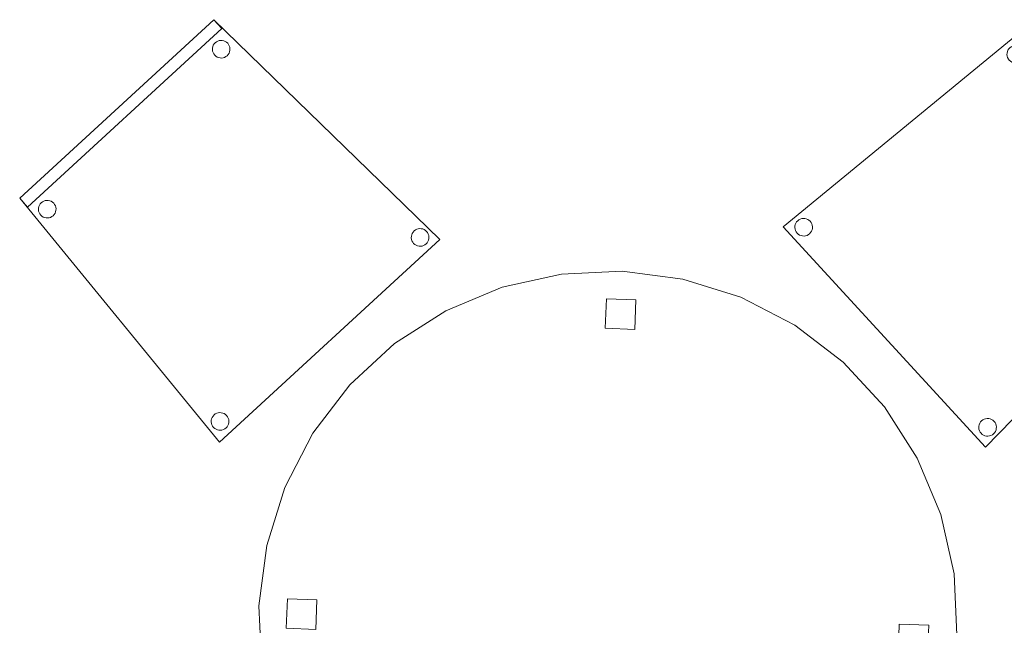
# Model space of a CAD drawing. Header units: metres. Extents: x 397.7 to 427.5, y 12.7 to 28.4.
# Tile 131 of 138: x 423.4 to 425, y 21.6 to 22.6. Entities that reach past the tile are written whole.
import ezdxf

# ---------------------------------------------------------------- set-up
doc = ezdxf.new("R2010")
doc.units = ezdxf.units.M
doc.layers.add('02_MOBILIARIO', color=7, linetype='Continuous', lineweight=18)
doc.layers.add('A-DETL-____-MBND', color=7, linetype='Continuous', lineweight=18)

# ---------------------------------------------------------------- blocks, each defined once
blk = doc.blocks.new('Family - Taula D120_P3-156298-06_CLI_AIGUA_P3')
at = {"layer": 'A-DETL-____-MBND', "color": 253, "true_color": 0xaaaaaa}
for p, q in [((0.4117, 1.1542), (0.5122, 1.1767)), ((0.5122, 1.1767), (0.4117, 1.1542)), ((0.5122, 1.1767), (0.6152, 1.1814)), ((0.6152, 1.1814), (0.5122, 1.1767)), ((0.6152, 1.1814), (0.7174, 1.1682)), ((0.7174, 1.1682), (0.6152, 1.1814)), ((0.7174, 1.1682), (0.8157, 1.1374)), ((0.8157, 1.1374), (0.7174, 1.1682)), ((0.3165, 1.1145), (0.4117, 1.1542)), ((0.4117, 1.1542), (0.3165, 1.1145)), ((0.5862, 1.085), (0.5882, 1.1349)), ((0.5882, 1.1349), (0.5862, 1.085)), ((0.5882, 1.1349), (0.6382, 1.1329)), ((0.6382, 1.1329), (0.5882, 1.1349)), ((0.8157, 1.1374), (0.9072, 1.09)), ((0.9072, 1.09), (0.8157, 1.1374)), ((0.6382, 1.1329), (0.6361, 1.0829)), ((0.6361, 1.0829), (0.6382, 1.1329)), ((0.2298, 1.0589), (0.3165, 1.1145)), ((0.3165, 1.1145), (0.2298, 1.0589)), ((0.6361, 1.0829), (0.5862, 1.085)), ((0.5862, 1.085), (0.6361, 1.0829)), ((0.9072, 1.09), (0.9891, 1.0275)), ((0.9891, 1.0275), (0.9072, 1.09)), ((0.1539, 0.9891), (0.2298, 1.0589)), ((0.2298, 1.0589), (0.1539, 0.9891)), ((0.9891, 1.0275), (1.0589, 0.9517)), ((1.0589, 0.9517), (0.9891, 1.0275)), ((0.0914, 0.9072), (0.1539, 0.9891)), ((0.1539, 0.9891), (0.0914, 0.9072)), ((1.0589, 0.9517), (1.1145, 0.8649)), ((1.1145, 0.8649), (1.0589, 0.9517)), ((0.044, 0.8157), (0.0914, 0.9072)), ((0.0914, 0.9072), (0.044, 0.8157)), ((1.1145, 0.8649), (1.1542, 0.7697)), ((1.1542, 0.7697), (1.1145, 0.8649)), ((0.0132, 0.7174), (0.044, 0.8157)), ((0.044, 0.8157), (0.0132, 0.7174)), ((1.1542, 0.7697), (1.1767, 0.6692)), ((1.1767, 0.6692), (1.1542, 0.7697)), ((0, 0.6152), (0.0132, 0.7174)), ((0.0132, 0.7174), (0, 0.6152)), ((1.1767, 0.6692), (1.1814, 0.5662)), ((1.1814, 0.5662), (1.1767, 0.6692)), ((0.0461, 0.5774), (0.0482, 0.6273)), ((0.0482, 0.6273), (0.0461, 0.5774)), ((0.0482, 0.6273), (0.0982, 0.6252)), ((0.0982, 0.6252), (0.0482, 0.6273)), ((0.0982, 0.6252), (0.0961, 0.5753)), ((0.0961, 0.5753), (0.0982, 0.6252)), ((0.0047, 0.5122), (0, 0.6152)), ((0, 0.6152), (0.0047, 0.5122)), ((1.082, 0.5344), (1.0841, 0.5844)), ((1.0841, 0.5844), (1.082, 0.5344)), ((1.0841, 0.5844), (1.134, 0.5823)), ((1.134, 0.5823), (1.0841, 0.5844)), ((0.0961, 0.5753), (0.0461, 0.5774)), ((0.0461, 0.5774), (0.0961, 0.5753)), ((1.134, 0.5823), (1.132, 0.5324)), ((1.132, 0.5324), (1.134, 0.5823)), ((1.1814, 0.5662), (1.1682, 0.464)), ((1.1682, 0.464), (1.1814, 0.5662)), ((1.132, 0.5324), (1.082, 0.5344)), ((1.082, 0.5344), (1.132, 0.5324)), ((0.0273, 0.4117), (0.0047, 0.5122)), ((0.0047, 0.5122), (0.0273, 0.4117)), ((1.1682, 0.464), (1.1374, 0.3657)), ((1.1374, 0.3657), (1.1682, 0.464)), ((0.0669, 0.3165), (0.0273, 0.4117)), ((0.0273, 0.4117), (0.0669, 0.3165)), ((1.1374, 0.3657), (1.09, 0.2742)), ((1.09, 0.2742), (1.1374, 0.3657)), ((0.1225, 0.2298), (0.0669, 0.3165)), ((0.0669, 0.3165), (0.1225, 0.2298)), ((1.09, 0.2742), (1.0275, 0.1923)), ((1.0275, 0.1923), (1.09, 0.2742)), ((0.1923, 0.1539), (0.1225, 0.2298)), ((0.1225, 0.2298), (0.1923, 0.1539)), ((1.0275, 0.1923), (0.9517, 0.1225)), ((0.9517, 0.1225), (1.0275, 0.1923)), ((0.2742, 0.0914), (0.1923, 0.1539)), ((0.1923, 0.1539), (0.2742, 0.0914)), ((0.9517, 0.1225), (0.8649, 0.0669)), ((0.8649, 0.0669), (0.9517, 0.1225)), ((0.3657, 0.044), (0.2742, 0.0914)), ((0.2742, 0.0914), (0.3657, 0.044)), ((0.5227, 0.0498), (0.5247, 0.0997)), ((0.5247, 0.0997), (0.5227, 0.0498)), ((0.5247, 0.0997), (0.5747, 0.0976)), ((0.5747, 0.0976), (0.5247, 0.0997)), ((0.5747, 0.0976), (0.5726, 0.0477)), ((0.5726, 0.0477), (0.5747, 0.0976)), ((0.8649, 0.0669), (0.7697, 0.0273)), ((0.7697, 0.0273), (0.8649, 0.0669)), ((0.464, 0.0132), (0.3657, 0.044)), ((0.3657, 0.044), (0.464, 0.0132)), ((0.5726, 0.0477), (0.5227, 0.0498)), ((0.5227, 0.0498), (0.5726, 0.0477)), ((0.7697, 0.0273), (0.6692, 0.0047)), ((0.6692, 0.0047), (0.7697, 0.0273)), ((0.5662, 0), (0.464, 0.0132)), ((0.464, 0.0132), (0.5662, 0)), ((0.6692, 0.0047), (0.5662, 0)), ((0.5662, 0), (0.6692, 0.0047))]:
    blk.add_line(p, q, dxfattribs=at)
blk = doc.blocks.new('Family - Cadira confident_P3-156420-06_CLI_AIGUA_P3')
at = {"layer": 'A-DETL-____-MBND', "color": 253, "true_color": 0xaaaaaa}
for p, q in [((0, 0.3729), (0.4124, 0.7113)), ((0.4124, 0.7113), (0, 0.3729)), ((0.3977, 0.6977), (0.4124, 0.7113)), ((0.4124, 0.7113), (0.3977, 0.6977)), ((0.4124, 0.7113), (0.7146, 0.3826)), ((0.7146, 0.3826), (0.4124, 0.7113)), ((0.4124, 0.7113), (0.7146, 0.3826)), ((0.7146, 0.3826), (0.4124, 0.7113)), ((0.6999, 0.369), (0.3977, 0.6977)), ((0.3977, 0.6977), (0.6999, 0.369)), ((0.3792, 0.6666), (0.3797, 0.6691)), ((0.3797, 0.6691), (0.3792, 0.6666)), ((0.3797, 0.6691), (0.3807, 0.6715)), ((0.3807, 0.6715), (0.3797, 0.6691)), ((0.3807, 0.6715), (0.3821, 0.6737)), ((0.3821, 0.6737), (0.3807, 0.6715)), ((0.3821, 0.6737), (0.3839, 0.6756)), ((0.3839, 0.6756), (0.3821, 0.6737)), ((0.3839, 0.6756), (0.3859, 0.6772)), ((0.3859, 0.6772), (0.3839, 0.6756)), ((0.3859, 0.6772), (0.3882, 0.6784)), ((0.3882, 0.6784), (0.3859, 0.6772)), ((0.3882, 0.6784), (0.3907, 0.6792)), ((0.3907, 0.6792), (0.3882, 0.6784)), ((0.3907, 0.6792), (0.3933, 0.6796)), ((0.3933, 0.6796), (0.3907, 0.6792)), ((0.3933, 0.6796), (0.3959, 0.6795)), ((0.3959, 0.6795), (0.3933, 0.6796)), ((0.3959, 0.6795), (0.3984, 0.6789)), ((0.3984, 0.6789), (0.3959, 0.6795)), ((0.3984, 0.6789), (0.4009, 0.6779)), ((0.4009, 0.6779), (0.3984, 0.6789)), ((0.4009, 0.6779), (0.4031, 0.6765)), ((0.4031, 0.6765), (0.4009, 0.6779)), ((0.4031, 0.6765), (0.405, 0.6748)), ((0.405, 0.6748), (0.4031, 0.6765)), ((0.405, 0.6748), (0.4066, 0.6727)), ((0.4066, 0.6727), (0.405, 0.6748)), ((0.4066, 0.6727), (0.4078, 0.6704)), ((0.4078, 0.6704), (0.4066, 0.6727)), ((0.4078, 0.6704), (0.4086, 0.6679)), ((0.4086, 0.6679), (0.4078, 0.6704)), ((0.4086, 0.6679), (0.4089, 0.6653)), ((0.4089, 0.6653), (0.4086, 0.6679)), ((0.3791, 0.664), (0.3792, 0.6666)), ((0.3792, 0.6666), (0.3791, 0.664)), ((0.3794, 0.6614), (0.3791, 0.664)), ((0.3791, 0.664), (0.3794, 0.6614)), ((0.3802, 0.6589), (0.3794, 0.6614)), ((0.3794, 0.6614), (0.3802, 0.6589)), ((0.3814, 0.6566), (0.3802, 0.6589)), ((0.3802, 0.6589), (0.3814, 0.6566)), ((0.383, 0.6545), (0.3814, 0.6566)), ((0.3814, 0.6566), (0.383, 0.6545)), ((0.3849, 0.6528), (0.383, 0.6545)), ((0.383, 0.6545), (0.3849, 0.6528)), ((0.3871, 0.6514), (0.3849, 0.6528)), ((0.3849, 0.6528), (0.3871, 0.6514)), ((0.3895, 0.6504), (0.3871, 0.6514)), ((0.3871, 0.6514), (0.3895, 0.6504)), ((0.3921, 0.6498), (0.3895, 0.6504)), ((0.3895, 0.6504), (0.3921, 0.6498)), ((0.3973, 0.6501), (0.3947, 0.6497)), ((0.3947, 0.6497), (0.3973, 0.6501)), ((0.3997, 0.6509), (0.3973, 0.6501)), ((0.3973, 0.6501), (0.3997, 0.6509)), ((0.402, 0.6521), (0.3997, 0.6509)), ((0.3997, 0.6509), (0.402, 0.6521)), ((0.4041, 0.6537), (0.402, 0.6521)), ((0.402, 0.6521), (0.4041, 0.6537)), ((0.4059, 0.6556), (0.4041, 0.6537)), ((0.4041, 0.6537), (0.4059, 0.6556)), ((0.4073, 0.6578), (0.4059, 0.6556)), ((0.4059, 0.6556), (0.4073, 0.6578)), ((0.4082, 0.6602), (0.4073, 0.6578)), ((0.4073, 0.6578), (0.4082, 0.6602)), ((0.4088, 0.6627), (0.4082, 0.6602)), ((0.4082, 0.6602), (0.4088, 0.6627)), ((0.4089, 0.6653), (0.4088, 0.6627)), ((0.4088, 0.6627), (0.4089, 0.6653)), ((0.3947, 0.6497), (0.3921, 0.6498)), ((0.3921, 0.6498), (0.3947, 0.6497)), ((0.0248, 0.383), (0.0268, 0.3846)), ((0.0268, 0.3846), (0.0248, 0.383)), ((0.0268, 0.3846), (0.0291, 0.3858)), ((0.0291, 0.3858), (0.0268, 0.3846)), ((0.0291, 0.3858), (0.0316, 0.3866)), ((0.0316, 0.3866), (0.0291, 0.3858)), ((0.0316, 0.3866), (0.0342, 0.387)), ((0.0342, 0.387), (0.0316, 0.3866)), ((0.0342, 0.387), (0.0368, 0.3868)), ((0.0368, 0.3868), (0.0342, 0.387)), ((0.0368, 0.3868), (0.0393, 0.3863)), ((0.0393, 0.3863), (0.0368, 0.3868)), ((0.0393, 0.3863), (0.0417, 0.3853)), ((0.0417, 0.3853), (0.0393, 0.3863)), ((0.0417, 0.3853), (0.0439, 0.3839)), ((0.0439, 0.3839), (0.0417, 0.3853)), ((0.0439, 0.3839), (0.0459, 0.3821)), ((0.0459, 0.3821), (0.0439, 0.3839)), ((0.6567, 0.3828), (0.659, 0.384)), ((0.659, 0.384), (0.6567, 0.3828)), ((0.659, 0.384), (0.6614, 0.3848)), ((0.6614, 0.3848), (0.659, 0.384)), ((0.6614, 0.3848), (0.664, 0.3851)), ((0.664, 0.3851), (0.6614, 0.3848)), ((0.664, 0.3851), (0.6666, 0.385)), ((0.6666, 0.385), (0.664, 0.3851)), ((0.6666, 0.385), (0.6692, 0.3844)), ((0.6692, 0.3844), (0.6666, 0.385)), ((0.6692, 0.3844), (0.6716, 0.3834)), ((0.6716, 0.3834), (0.6692, 0.3844)), ((0.6716, 0.3834), (0.6738, 0.382)), ((0.6738, 0.382), (0.6716, 0.3834)), ((0.3428, 0), (0, 0.3729)), ((0, 0.3729), (0.3428, 0)), ((0.0199, 0.3713), (0.0201, 0.3739)), ((0.0201, 0.3739), (0.0199, 0.3713)), ((0.0203, 0.3688), (0.0199, 0.3713)), ((0.0199, 0.3713), (0.0203, 0.3688)), ((0.0201, 0.3739), (0.0206, 0.3765)), ((0.0206, 0.3765), (0.0201, 0.3739)), ((0.0211, 0.3663), (0.0203, 0.3688)), ((0.0203, 0.3688), (0.0211, 0.3663)), ((0.0206, 0.3765), (0.0216, 0.3789)), ((0.0216, 0.3789), (0.0206, 0.3765)), ((0.0216, 0.3789), (0.023, 0.3811)), ((0.023, 0.3811), (0.0216, 0.3789)), ((0.023, 0.3811), (0.0248, 0.383)), ((0.0248, 0.383), (0.023, 0.3811)), ((0.0459, 0.3821), (0.0475, 0.3801)), ((0.0475, 0.3801), (0.0459, 0.3821)), ((0.0475, 0.3801), (0.0487, 0.3778)), ((0.0487, 0.3778), (0.0475, 0.3801)), ((0.0491, 0.3676), (0.0481, 0.3652)), ((0.0481, 0.3652), (0.0491, 0.3676)), ((0.0487, 0.3778), (0.0494, 0.3753)), ((0.0494, 0.3753), (0.0487, 0.3778)), ((0.0497, 0.3701), (0.0491, 0.3676)), ((0.0491, 0.3676), (0.0497, 0.3701)), ((0.0494, 0.3753), (0.0498, 0.3727)), ((0.0498, 0.3727), (0.0494, 0.3753)), ((0.0498, 0.3727), (0.0497, 0.3701)), ((0.0497, 0.3701), (0.0498, 0.3727)), ((0.7146, 0.3826), (0.3428, 0)), ((0.3428, 0), (0.7146, 0.3826)), ((0.6498, 0.3695), (0.6499, 0.3721)), ((0.6499, 0.3721), (0.6498, 0.3695)), ((0.6501, 0.3669), (0.6498, 0.3695)), ((0.6498, 0.3695), (0.6501, 0.3669)), ((0.6499, 0.3721), (0.6504, 0.3746)), ((0.6504, 0.3746), (0.6499, 0.3721)), ((0.6509, 0.3644), (0.6501, 0.3669)), ((0.6501, 0.3669), (0.6509, 0.3644)), ((0.6504, 0.3746), (0.6514, 0.377)), ((0.6514, 0.377), (0.6504, 0.3746)), ((0.6514, 0.377), (0.6528, 0.3792)), ((0.6528, 0.3792), (0.6514, 0.377)), ((0.6528, 0.3792), (0.6546, 0.3812)), ((0.6546, 0.3812), (0.6528, 0.3792)), ((0.6546, 0.3812), (0.6567, 0.3828)), ((0.6567, 0.3828), (0.6546, 0.3812)), ((0.6738, 0.382), (0.6757, 0.3803)), ((0.6757, 0.3803), (0.6738, 0.382)), ((0.6757, 0.3803), (0.6773, 0.3782)), ((0.6773, 0.3782), (0.6757, 0.3803)), ((0.6773, 0.3782), (0.6785, 0.3759)), ((0.6785, 0.3759), (0.6773, 0.3782)), ((0.6785, 0.3759), (0.6793, 0.3734)), ((0.6793, 0.3734), (0.6785, 0.3759)), ((0.6795, 0.3683), (0.679, 0.3657)), ((0.679, 0.3657), (0.6795, 0.3683)), ((0.6793, 0.3734), (0.6796, 0.3709)), ((0.6796, 0.3709), (0.6793, 0.3734)), ((0.6796, 0.3709), (0.6795, 0.3683)), ((0.6795, 0.3683), (0.6796, 0.3709)), ((0.7146, 0.3826), (0.6999, 0.369)), ((0.6999, 0.369), (0.7146, 0.3826)), ((0.0223, 0.364), (0.0211, 0.3663)), ((0.0211, 0.3663), (0.0223, 0.364)), ((0.0239, 0.3619), (0.0223, 0.364)), ((0.0223, 0.364), (0.0239, 0.3619)), ((0.0258, 0.3602), (0.0239, 0.3619)), ((0.0239, 0.3619), (0.0258, 0.3602)), ((0.028, 0.3588), (0.0258, 0.3602)), ((0.0258, 0.3602), (0.028, 0.3588)), ((0.0304, 0.3578), (0.028, 0.3588)), ((0.028, 0.3588), (0.0304, 0.3578)), ((0.033, 0.3572), (0.0304, 0.3578)), ((0.0304, 0.3578), (0.033, 0.3572)), ((0.0356, 0.3571), (0.033, 0.3572)), ((0.033, 0.3572), (0.0356, 0.3571)), ((0.0381, 0.3575), (0.0356, 0.3571)), ((0.0356, 0.3571), (0.0381, 0.3575)), ((0.0406, 0.3582), (0.0381, 0.3575)), ((0.0381, 0.3575), (0.0406, 0.3582)), ((0.0429, 0.3594), (0.0406, 0.3582)), ((0.0406, 0.3582), (0.0429, 0.3594)), ((0.045, 0.361), (0.0429, 0.3594)), ((0.0429, 0.3594), (0.045, 0.361)), ((0.0467, 0.363), (0.045, 0.361)), ((0.045, 0.361), (0.0467, 0.363)), ((0.0481, 0.3652), (0.0467, 0.363)), ((0.0467, 0.363), (0.0481, 0.3652)), ((0.6521, 0.3621), (0.6509, 0.3644)), ((0.6509, 0.3644), (0.6521, 0.3621)), ((0.6537, 0.3601), (0.6521, 0.3621)), ((0.6521, 0.3621), (0.6537, 0.3601)), ((0.6556, 0.3583), (0.6537, 0.3601)), ((0.6537, 0.3601), (0.6556, 0.3583)), ((0.6578, 0.3569), (0.6556, 0.3583)), ((0.6556, 0.3583), (0.6578, 0.3569)), ((0.6602, 0.3559), (0.6578, 0.3569)), ((0.6578, 0.3569), (0.6602, 0.3559)), ((0.6628, 0.3554), (0.6602, 0.3559)), ((0.6602, 0.3559), (0.6628, 0.3554)), ((0.6654, 0.3553), (0.6628, 0.3554)), ((0.6628, 0.3554), (0.6654, 0.3553)), ((0.668, 0.3556), (0.6654, 0.3553)), ((0.6654, 0.3553), (0.668, 0.3556)), ((0.6705, 0.3564), (0.668, 0.3556)), ((0.668, 0.3556), (0.6705, 0.3564)), ((0.6728, 0.3576), (0.6705, 0.3564)), ((0.6705, 0.3564), (0.6728, 0.3576)), ((0.6748, 0.3592), (0.6728, 0.3576)), ((0.6728, 0.3576), (0.6748, 0.3592)), ((0.6766, 0.3611), (0.6748, 0.3592)), ((0.6748, 0.3592), (0.6766, 0.3611)), ((0.678, 0.3633), (0.6766, 0.3611)), ((0.6766, 0.3611), (0.678, 0.3633)), ((0.679, 0.3657), (0.678, 0.3633)), ((0.678, 0.3633), (0.679, 0.3657)), ((0.3313, 0.0327), (0.3314, 0.0353)), ((0.3314, 0.0353), (0.3313, 0.0327)), ((0.3314, 0.0353), (0.3319, 0.0379)), ((0.3319, 0.0379), (0.3314, 0.0353)), ((0.3319, 0.0379), (0.3329, 0.0403)), ((0.3329, 0.0403), (0.3319, 0.0379)), ((0.3329, 0.0403), (0.3343, 0.0425)), ((0.3343, 0.0425), (0.3329, 0.0403)), ((0.3343, 0.0425), (0.3361, 0.0444)), ((0.3361, 0.0444), (0.3343, 0.0425)), ((0.3361, 0.0444), (0.3381, 0.046)), ((0.3381, 0.046), (0.3361, 0.0444)), ((0.3381, 0.046), (0.3405, 0.0472)), ((0.3405, 0.0472), (0.3381, 0.046)), ((0.3405, 0.0472), (0.3429, 0.048)), ((0.3429, 0.048), (0.3405, 0.0472)), ((0.3429, 0.048), (0.3455, 0.0483)), ((0.3455, 0.0483), (0.3429, 0.048)), ((0.3455, 0.0483), (0.3481, 0.0482)), ((0.3481, 0.0482), (0.3455, 0.0483)), ((0.3481, 0.0482), (0.3507, 0.0477)), ((0.3507, 0.0477), (0.3481, 0.0482)), ((0.3507, 0.0477), (0.3531, 0.0467)), ((0.3531, 0.0467), (0.3507, 0.0477)), ((0.3531, 0.0467), (0.3553, 0.0453)), ((0.3553, 0.0453), (0.3531, 0.0467)), ((0.3553, 0.0453), (0.3572, 0.0435)), ((0.3572, 0.0435), (0.3553, 0.0453)), ((0.3572, 0.0435), (0.3588, 0.0414)), ((0.3588, 0.0414), (0.3572, 0.0435)), ((0.3588, 0.0414), (0.36, 0.0391)), ((0.36, 0.0391), (0.3588, 0.0414)), ((0.36, 0.0391), (0.3608, 0.0367)), ((0.3608, 0.0367), (0.36, 0.0391)), ((0.3608, 0.0367), (0.3611, 0.0341)), ((0.3611, 0.0341), (0.3608, 0.0367)), ((0.3611, 0.0341), (0.361, 0.0315)), ((0.361, 0.0315), (0.3611, 0.0341)), ((0.3316, 0.0301), (0.3313, 0.0327)), ((0.3313, 0.0327), (0.3316, 0.0301)), ((0.3324, 0.0276), (0.3316, 0.0301)), ((0.3316, 0.0301), (0.3324, 0.0276)), ((0.3336, 0.0253), (0.3324, 0.0276)), ((0.3324, 0.0276), (0.3336, 0.0253)), ((0.3352, 0.0233), (0.3336, 0.0253)), ((0.3336, 0.0253), (0.3352, 0.0233)), ((0.3371, 0.0215), (0.3352, 0.0233)), ((0.3352, 0.0233), (0.3371, 0.0215)), ((0.3393, 0.0201), (0.3371, 0.0215)), ((0.3371, 0.0215), (0.3393, 0.0201)), ((0.3417, 0.0191), (0.3393, 0.0201)), ((0.3393, 0.0201), (0.3417, 0.0191)), ((0.3443, 0.0186), (0.3417, 0.0191)), ((0.3417, 0.0191), (0.3443, 0.0186)), ((0.3469, 0.0185), (0.3443, 0.0186)), ((0.3443, 0.0186), (0.3469, 0.0185)), ((0.3495, 0.0188), (0.3469, 0.0185)), ((0.3469, 0.0185), (0.3495, 0.0188)), ((0.3519, 0.0196), (0.3495, 0.0188)), ((0.3495, 0.0188), (0.3519, 0.0196)), ((0.3543, 0.0208), (0.3519, 0.0196)), ((0.3519, 0.0196), (0.3543, 0.0208)), ((0.3563, 0.0224), (0.3543, 0.0208)), ((0.3543, 0.0208), (0.3563, 0.0224)), ((0.3581, 0.0243), (0.3563, 0.0224)), ((0.3563, 0.0224), (0.3581, 0.0243)), ((0.3595, 0.0265), (0.3581, 0.0243)), ((0.3581, 0.0243), (0.3595, 0.0265)), ((0.3605, 0.0289), (0.3595, 0.0265)), ((0.3595, 0.0265), (0.3605, 0.0289)), ((0.361, 0.0315), (0.3605, 0.0289)), ((0.3605, 0.0289), (0.361, 0.0315))]:
    blk.add_line(p, q, dxfattribs=at)
blk = doc.blocks.new('Family - Cadira confident_P3-156570-06_CLI_AIGUA_P3')
at = {"layer": 'A-DETL-____-MBND', "color": 253, "true_color": 0xaaaaaa}
for p, q in [((0, 0.4124), (0.3287, 0.7146)), ((0.3287, 0.7146), (0, 0.4124)), ((0, 0.4124), (0.3287, 0.7146)), ((0.3287, 0.7146), (0, 0.4124)), ((0.3287, 0.7146), (0.3422, 0.6999)), ((0.3422, 0.6999), (0.3287, 0.7146)), ((0.3287, 0.7146), (0.7113, 0.3428)), ((0.7113, 0.3428), (0.3287, 0.7146)), ((0.3422, 0.6999), (0.0135, 0.3977)), ((0.0135, 0.3977), (0.3422, 0.6999)), ((0.3263, 0.6666), (0.3268, 0.6692)), ((0.3268, 0.6692), (0.3263, 0.6666)), ((0.3268, 0.6692), (0.3278, 0.6716)), ((0.3278, 0.6716), (0.3268, 0.6692)), ((0.3278, 0.6716), (0.3292, 0.6738)), ((0.3292, 0.6738), (0.3278, 0.6716)), ((0.3292, 0.6738), (0.331, 0.6757)), ((0.331, 0.6757), (0.3292, 0.6738)), ((0.331, 0.6757), (0.333, 0.6773)), ((0.333, 0.6773), (0.331, 0.6757)), ((0.333, 0.6773), (0.3353, 0.6785)), ((0.3353, 0.6785), (0.333, 0.6773)), ((0.3353, 0.6785), (0.3378, 0.6793)), ((0.3378, 0.6793), (0.3353, 0.6785)), ((0.3378, 0.6793), (0.3404, 0.6796)), ((0.3404, 0.6796), (0.3378, 0.6793)), ((0.3404, 0.6796), (0.343, 0.6795)), ((0.343, 0.6795), (0.3404, 0.6796)), ((0.343, 0.6795), (0.3455, 0.679)), ((0.3455, 0.679), (0.343, 0.6795)), ((0.3455, 0.679), (0.348, 0.678)), ((0.348, 0.678), (0.3455, 0.679)), ((0.348, 0.678), (0.3502, 0.6766)), ((0.3502, 0.6766), (0.348, 0.678)), ((0.3502, 0.6766), (0.3521, 0.6748)), ((0.3521, 0.6748), (0.3502, 0.6766)), ((0.3521, 0.6748), (0.3537, 0.6728)), ((0.3537, 0.6728), (0.3521, 0.6748)), ((0.3537, 0.6728), (0.3549, 0.6705)), ((0.3549, 0.6705), (0.3537, 0.6728)), ((0.3549, 0.6705), (0.3557, 0.668)), ((0.3557, 0.668), (0.3549, 0.6705)), ((0.3557, 0.668), (0.356, 0.6654)), ((0.356, 0.6654), (0.3557, 0.668)), ((0.3262, 0.664), (0.3263, 0.6666)), ((0.3263, 0.6666), (0.3262, 0.664)), ((0.3265, 0.6614), (0.3262, 0.664)), ((0.3262, 0.664), (0.3265, 0.6614)), ((0.3273, 0.659), (0.3265, 0.6614)), ((0.3265, 0.6614), (0.3273, 0.659)), ((0.3285, 0.6567), (0.3273, 0.659)), ((0.3273, 0.659), (0.3285, 0.6567)), ((0.3301, 0.6546), (0.3285, 0.6567)), ((0.3285, 0.6567), (0.3301, 0.6546)), ((0.332, 0.6528), (0.3301, 0.6546)), ((0.3301, 0.6546), (0.332, 0.6528)), ((0.3342, 0.6514), (0.332, 0.6528)), ((0.332, 0.6528), (0.3342, 0.6514)), ((0.3366, 0.6504), (0.3342, 0.6514)), ((0.3342, 0.6514), (0.3366, 0.6504)), ((0.3392, 0.6499), (0.3366, 0.6504)), ((0.3366, 0.6504), (0.3392, 0.6499)), ((0.3444, 0.6501), (0.3418, 0.6498)), ((0.3418, 0.6498), (0.3444, 0.6501)), ((0.3468, 0.6509), (0.3444, 0.6501)), ((0.3444, 0.6501), (0.3468, 0.6509)), ((0.3491, 0.6521), (0.3468, 0.6509)), ((0.3468, 0.6509), (0.3491, 0.6521)), ((0.3512, 0.6537), (0.3491, 0.6521)), ((0.3491, 0.6521), (0.3512, 0.6537)), ((0.353, 0.6556), (0.3512, 0.6537)), ((0.3512, 0.6537), (0.353, 0.6556)), ((0.3544, 0.6578), (0.353, 0.6556)), ((0.353, 0.6556), (0.3544, 0.6578)), ((0.3553, 0.6602), (0.3544, 0.6578)), ((0.3544, 0.6578), (0.3553, 0.6602)), ((0.3559, 0.6628), (0.3553, 0.6602)), ((0.3553, 0.6602), (0.3559, 0.6628)), ((0.356, 0.6654), (0.3559, 0.6628)), ((0.3559, 0.6628), (0.356, 0.6654)), ((0.3418, 0.6498), (0.3392, 0.6499)), ((0.3392, 0.6499), (0.3418, 0.6498)), ((0.0135, 0.3977), (0, 0.4124)), ((0, 0.4124), (0.0135, 0.3977)), ((0.3384, 0), (0, 0.4124)), ((0, 0.4124), (0.3384, 0)), ((0.0324, 0.3984), (0.0334, 0.4009)), ((0.0334, 0.4009), (0.0324, 0.3984)), ((0.0334, 0.4009), (0.0347, 0.4031)), ((0.0347, 0.4031), (0.0334, 0.4009)), ((0.0347, 0.4031), (0.0365, 0.405)), ((0.0365, 0.405), (0.0347, 0.4031)), ((0.0365, 0.405), (0.0386, 0.4066)), ((0.0386, 0.4066), (0.0365, 0.405)), ((0.0386, 0.4066), (0.0409, 0.4078)), ((0.0409, 0.4078), (0.0386, 0.4066)), ((0.0409, 0.4078), (0.0434, 0.4086)), ((0.0434, 0.4086), (0.0409, 0.4078)), ((0.0434, 0.4086), (0.0459, 0.4089)), ((0.0459, 0.4089), (0.0434, 0.4086)), ((0.0459, 0.4089), (0.0485, 0.4088)), ((0.0485, 0.4088), (0.0459, 0.4089)), ((0.0485, 0.4088), (0.0511, 0.4082)), ((0.0511, 0.4082), (0.0485, 0.4088)), ((0.0511, 0.4082), (0.0535, 0.4073)), ((0.0535, 0.4073), (0.0511, 0.4082)), ((0.0535, 0.4073), (0.0557, 0.4059)), ((0.0557, 0.4059), (0.0535, 0.4073)), ((0.0557, 0.4059), (0.0576, 0.4041)), ((0.0576, 0.4041), (0.0557, 0.4059)), ((0.0576, 0.4041), (0.0592, 0.402)), ((0.0592, 0.402), (0.0576, 0.4041)), ((0.0592, 0.402), (0.0604, 0.3997)), ((0.0604, 0.3997), (0.0592, 0.402)), ((0.0317, 0.3933), (0.0318, 0.3959)), ((0.0318, 0.3959), (0.0317, 0.3933)), ((0.032, 0.3907), (0.0317, 0.3933)), ((0.0317, 0.3933), (0.032, 0.3907)), ((0.0318, 0.3959), (0.0324, 0.3984)), ((0.0324, 0.3984), (0.0318, 0.3959)), ((0.0328, 0.3882), (0.032, 0.3907)), ((0.032, 0.3907), (0.0328, 0.3882)), ((0.034, 0.3859), (0.0328, 0.3882)), ((0.0328, 0.3882), (0.034, 0.3859)), ((0.0356, 0.3839), (0.034, 0.3859)), ((0.034, 0.3859), (0.0356, 0.3839)), ((0.0376, 0.3821), (0.0356, 0.3839)), ((0.0356, 0.3839), (0.0376, 0.3821)), ((0.0585, 0.3849), (0.0567, 0.383)), ((0.0567, 0.383), (0.0585, 0.3849)), ((0.0599, 0.3871), (0.0585, 0.3849)), ((0.0585, 0.3849), (0.0599, 0.3871)), ((0.0609, 0.3895), (0.0599, 0.3871)), ((0.0599, 0.3871), (0.0609, 0.3895)), ((0.0604, 0.3997), (0.0612, 0.3973)), ((0.0612, 0.3973), (0.0604, 0.3997)), ((0.0614, 0.3921), (0.0609, 0.3895)), ((0.0609, 0.3895), (0.0614, 0.3921)), ((0.0612, 0.3973), (0.0615, 0.3947)), ((0.0615, 0.3947), (0.0612, 0.3973)), ((0.0615, 0.3947), (0.0614, 0.3921)), ((0.0614, 0.3921), (0.0615, 0.3947)), ((0.0398, 0.3807), (0.0376, 0.3821)), ((0.0376, 0.3821), (0.0398, 0.3807)), ((0.0422, 0.3797), (0.0398, 0.3807)), ((0.0398, 0.3807), (0.0422, 0.3797)), ((0.0447, 0.3792), (0.0422, 0.3797)), ((0.0422, 0.3797), (0.0447, 0.3792)), ((0.0473, 0.3791), (0.0447, 0.3792)), ((0.0447, 0.3792), (0.0473, 0.3791)), ((0.0499, 0.3794), (0.0473, 0.3791)), ((0.0473, 0.3791), (0.0499, 0.3794)), ((0.0524, 0.3802), (0.0499, 0.3794)), ((0.0499, 0.3794), (0.0524, 0.3802)), ((0.0547, 0.3814), (0.0524, 0.3802)), ((0.0524, 0.3802), (0.0547, 0.3814)), ((0.0567, 0.383), (0.0547, 0.3814)), ((0.0547, 0.3814), (0.0567, 0.383)), ((0.6631, 0.3481), (0.6636, 0.3507)), ((0.6636, 0.3507), (0.6631, 0.3481)), ((0.6636, 0.3507), (0.6646, 0.3531)), ((0.6646, 0.3531), (0.6636, 0.3507)), ((0.6646, 0.3531), (0.666, 0.3553)), ((0.666, 0.3553), (0.6646, 0.3531)), ((0.666, 0.3553), (0.6678, 0.3572)), ((0.6678, 0.3572), (0.666, 0.3553)), ((0.6678, 0.3572), (0.6698, 0.3588)), ((0.6698, 0.3588), (0.6678, 0.3572)), ((0.6698, 0.3588), (0.6721, 0.36)), ((0.6721, 0.36), (0.6698, 0.3588)), ((0.6721, 0.36), (0.6746, 0.3608)), ((0.6746, 0.3608), (0.6721, 0.36)), ((0.6746, 0.3608), (0.6772, 0.3611)), ((0.6772, 0.3611), (0.6746, 0.3608)), ((0.6772, 0.3611), (0.6798, 0.361)), ((0.6798, 0.361), (0.6772, 0.3611)), ((0.6798, 0.361), (0.6823, 0.3605)), ((0.6823, 0.3605), (0.6798, 0.361)), ((0.6823, 0.3605), (0.6847, 0.3595)), ((0.6847, 0.3595), (0.6823, 0.3605)), ((0.6847, 0.3595), (0.6869, 0.3581)), ((0.6869, 0.3581), (0.6847, 0.3595)), ((0.6869, 0.3581), (0.6889, 0.3563)), ((0.6889, 0.3563), (0.6869, 0.3581)), ((0.6889, 0.3563), (0.6904, 0.3543)), ((0.6904, 0.3543), (0.6889, 0.3563)), ((0.6904, 0.3543), (0.6917, 0.3519)), ((0.6917, 0.3519), (0.6904, 0.3543)), ((0.6917, 0.3519), (0.6924, 0.3495)), ((0.6924, 0.3495), (0.6917, 0.3519)), ((0.7113, 0.3428), (0.3384, 0)), ((0.3384, 0), (0.7113, 0.3428)), ((0.6629, 0.3455), (0.6631, 0.3481)), ((0.6631, 0.3481), (0.6629, 0.3455)), ((0.6633, 0.3429), (0.6629, 0.3455)), ((0.6629, 0.3455), (0.6633, 0.3429)), ((0.6641, 0.3405), (0.6633, 0.3429)), ((0.6633, 0.3429), (0.6641, 0.3405)), ((0.6653, 0.3381), (0.6641, 0.3405)), ((0.6641, 0.3405), (0.6653, 0.3381)), ((0.6669, 0.3361), (0.6653, 0.3381)), ((0.6653, 0.3381), (0.6669, 0.3361)), ((0.6688, 0.3343), (0.6669, 0.3361)), ((0.6669, 0.3361), (0.6688, 0.3343)), ((0.671, 0.3329), (0.6688, 0.3343)), ((0.6688, 0.3343), (0.671, 0.3329)), ((0.6859, 0.3336), (0.6836, 0.3324)), ((0.6836, 0.3324), (0.6859, 0.3336)), ((0.688, 0.3352), (0.6859, 0.3336)), ((0.6859, 0.3336), (0.688, 0.3352)), ((0.6897, 0.3371), (0.688, 0.3352)), ((0.688, 0.3352), (0.6897, 0.3371)), ((0.6911, 0.3393), (0.6897, 0.3371)), ((0.6897, 0.3371), (0.6911, 0.3393)), ((0.6921, 0.3417), (0.6911, 0.3393)), ((0.6911, 0.3393), (0.6921, 0.3417)), ((0.6927, 0.3443), (0.6921, 0.3417)), ((0.6921, 0.3417), (0.6927, 0.3443)), ((0.6924, 0.3495), (0.6928, 0.3469)), ((0.6928, 0.3469), (0.6924, 0.3495)), ((0.6928, 0.3469), (0.6927, 0.3443)), ((0.6927, 0.3443), (0.6928, 0.3469)), ((0.6734, 0.3319), (0.671, 0.3329)), ((0.671, 0.3329), (0.6734, 0.3319)), ((0.676, 0.3314), (0.6734, 0.3319)), ((0.6734, 0.3319), (0.676, 0.3314)), ((0.6786, 0.3313), (0.676, 0.3314)), ((0.676, 0.3314), (0.6786, 0.3313)), ((0.6811, 0.3316), (0.6786, 0.3313)), ((0.6786, 0.3313), (0.6811, 0.3316)), ((0.6836, 0.3324), (0.6811, 0.3316)), ((0.6811, 0.3316), (0.6836, 0.3324)), ((0.3243, 0.0342), (0.3244, 0.0368)), ((0.3244, 0.0368), (0.3243, 0.0342)), ((0.3247, 0.0316), (0.3243, 0.0342)), ((0.3243, 0.0342), (0.3247, 0.0316)), ((0.3244, 0.0368), (0.325, 0.0393)), ((0.325, 0.0393), (0.3244, 0.0368)), ((0.325, 0.0393), (0.326, 0.0417)), ((0.326, 0.0417), (0.325, 0.0393)), ((0.326, 0.0417), (0.3274, 0.0439)), ((0.3274, 0.0439), (0.326, 0.0417)), ((0.3274, 0.0439), (0.3291, 0.0459)), ((0.3291, 0.0459), (0.3274, 0.0439)), ((0.3291, 0.0459), (0.3312, 0.0475)), ((0.3312, 0.0475), (0.3291, 0.0459)), ((0.3312, 0.0475), (0.3335, 0.0487)), ((0.3335, 0.0487), (0.3312, 0.0475)), ((0.3335, 0.0487), (0.336, 0.0494)), ((0.336, 0.0494), (0.3335, 0.0487)), ((0.336, 0.0494), (0.3385, 0.0498)), ((0.3385, 0.0498), (0.336, 0.0494)), ((0.3385, 0.0498), (0.3411, 0.0497)), ((0.3411, 0.0497), (0.3385, 0.0498)), ((0.3411, 0.0497), (0.3437, 0.0491)), ((0.3437, 0.0491), (0.3411, 0.0497)), ((0.3437, 0.0491), (0.3461, 0.0481)), ((0.3461, 0.0481), (0.3437, 0.0491)), ((0.3461, 0.0481), (0.3483, 0.0467)), ((0.3483, 0.0467), (0.3461, 0.0481)), ((0.3483, 0.0467), (0.3502, 0.045)), ((0.3502, 0.045), (0.3483, 0.0467)), ((0.3502, 0.045), (0.3518, 0.0429)), ((0.3518, 0.0429), (0.3502, 0.045)), ((0.3518, 0.0429), (0.353, 0.0406)), ((0.353, 0.0406), (0.3518, 0.0429)), ((0.353, 0.0406), (0.3538, 0.0381)), ((0.3538, 0.0381), (0.353, 0.0406)), ((0.3538, 0.0381), (0.3542, 0.0356)), ((0.3542, 0.0356), (0.3538, 0.0381)), ((0.3542, 0.0356), (0.354, 0.033)), ((0.354, 0.033), (0.3542, 0.0356)), ((0.3254, 0.0291), (0.3247, 0.0316)), ((0.3247, 0.0316), (0.3254, 0.0291)), ((0.3267, 0.0268), (0.3254, 0.0291)), ((0.3254, 0.0291), (0.3267, 0.0268)), ((0.3282, 0.0248), (0.3267, 0.0268)), ((0.3267, 0.0268), (0.3282, 0.0248)), ((0.3302, 0.023), (0.3282, 0.0248)), ((0.3282, 0.0248), (0.3302, 0.023)), ((0.3324, 0.0216), (0.3302, 0.023)), ((0.3302, 0.023), (0.3324, 0.0216)), ((0.3348, 0.0206), (0.3324, 0.0216)), ((0.3324, 0.0216), (0.3348, 0.0206)), ((0.3373, 0.0201), (0.3348, 0.0206)), ((0.3348, 0.0206), (0.3373, 0.0201)), ((0.3399, 0.0199), (0.3373, 0.0201)), ((0.3373, 0.0201), (0.3399, 0.0199)), ((0.3425, 0.0203), (0.3399, 0.0199)), ((0.3399, 0.0199), (0.3425, 0.0203)), ((0.345, 0.0211), (0.3425, 0.0203)), ((0.3425, 0.0203), (0.345, 0.0211)), ((0.3473, 0.0223), (0.345, 0.0211)), ((0.345, 0.0211), (0.3473, 0.0223)), ((0.3493, 0.0239), (0.3473, 0.0223)), ((0.3473, 0.0223), (0.3493, 0.0239)), ((0.3511, 0.0258), (0.3493, 0.0239)), ((0.3493, 0.0239), (0.3511, 0.0258)), ((0.3525, 0.028), (0.3511, 0.0258)), ((0.3511, 0.0258), (0.3525, 0.028)), ((0.3535, 0.0304), (0.3525, 0.028)), ((0.3525, 0.028), (0.3535, 0.0304)), ((0.354, 0.033), (0.3535, 0.0304)), ((0.3535, 0.0304), (0.354, 0.033))]:
    blk.add_line(p, q, dxfattribs=at)
blk = doc.blocks.new('LONDR55-XX_ZZ-ARQ-CAA-M3D-Londres55_ifc-1-06_CLI_AIGUA_P3')
at = {"layer": '02_MOBILIARIO', "color": 253, "lineweight": 18, "true_color": 0xaaaaaa}
for name, p in [('Family - Cadira confident_P3-156570-06_CLI_AIGUA_P3', (423.3645, 21.9352)), ('Family - Cadira confident_P3-156420-06_CLI_AIGUA_P3', (424.6568, 21.9267)), ('Family - Taula D120_P3-156298-06_CLI_AIGUA_P3', (423.7695, 21.0428))]:
    blk.add_blockref(name, p, dxfattribs=at)

msp = doc.modelspace()

# ---------------------------------------------------------------- block references
at = {"lineweight": 5}
msp.add_blockref('LONDR55-XX_ZZ-ARQ-CAA-M3D-Londres55_ifc-1-06_CLI_AIGUA_P3', (0, 0), dxfattribs=at)

doc.saveas('drawing.dxf')
